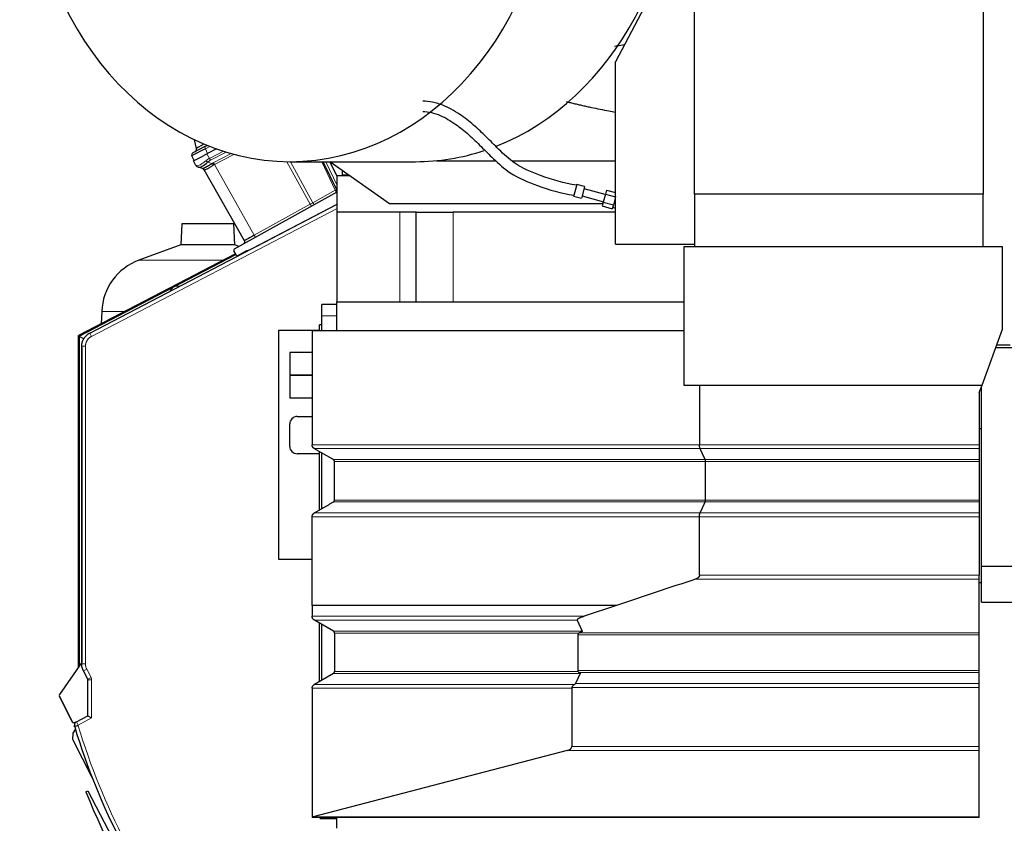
# Model space of a CAD drawing. Header units: inches. Extents: x 0 to 23760, y -13 to 16800.
# Tile 191 of 256: x 10195 to 11516, y 12969 to 14047. Entities that reach past the tile are written whole.
import ezdxf

# ---------------------------------------------------------------- set-up
doc = ezdxf.new("R2010")
doc.units = ezdxf.units.IN
doc.layers.add('1', color=7, linetype='Continuous', true_color=0xffffff)
doc.layers.add('254', color=7, linetype='Continuous', true_color=0xffffff)

msp = doc.modelspace()

# ---------------------------------------------------------------- linework, layer by layer
at = {"layer": '1', "color": 2, "linetype": 'Continuous', "lineweight": 25}
for p, q in [((11487.49, 14153.802), (11487.49, 13812.813)), ((11033.142, 14063.278), (10994.49, 13990.583)), ((11100.49, 13812.813), (11100.49, 14063.802)), ((10994.49, 13990.583), (10994.49, 13990.869)), ((10994.642, 13990.869), (10994.49, 13990.869)), ((10994.49, 13745.802), (10994.49, 13990.583)), ((10432.312, 13874.225), (10429.728, 13885.881)), ((10443.634, 13876.777), (10427.518, 13868.387)), ((10443.634, 13876.777), (10446.746, 13878.396)), ((10459.267, 13873.641), (10447.276, 13867.399)), ((10429.146, 13857.961), (10426.174, 13864.482)), ((10428.221, 13857.479), (10440.975, 13864.118)), ((10431.667, 13851.388), (10428.221, 13857.479)), ((10447.276, 13867.399), (10440.975, 13864.118)), ((10557.733, 13856.518), (10726.365, 13856.518)), ((10620.457, 13818.865), (10602.497, 13856.519)), ((10691.437, 13799.887), (10611.088, 13856.518)), ((10621.119, 13836.58), (10611.871, 13855.967)), ((10754.47, 13857.887), (10833.841, 13857.887)), ((10855.548, 13857.887), (10994.485, 13857.887)), ((10434.783, 13849.294), (10434.013, 13849.523)), ((10440.675, 13847.549), (10434.783, 13849.294)), ((10496.763, 13750.539), (10442.915, 13845.715)), ((10627.838, 13844.714), (10627.838, 13839.037)), ((10621.119, 13837.801), (10637.648, 13837.801)), ((10621.119, 13788.802), (10621.119, 13837.801)), ((10627.838, 13839.037), (10635.894, 13839.037)), ((10483.409, 13739.677), (10621.118, 13816.011)), ((10942.41, 13825.92), (10938.464, 13811.195)), ((10953.035, 13823.073), (10942.41, 13825.92)), ((10953.035, 13823.073), (10949.09, 13808.348)), ((10980.754, 13812.54), (10952.259, 13820.176)), ((10982.299, 13818.307), (10980.879, 13813.009)), ((10982.299, 13818.307), (10994.49, 13815.04)), ((10938.464, 13811.195), (10938.269, 13810.466)), ((10938.269, 13810.466), (10948.894, 13807.619)), ((10949.09, 13808.348), (10948.894, 13807.619)), ((10949.671, 13810.516), (10978.165, 13802.881)), ((10978.04, 13802.413), (10976.62, 13797.115)), ((10980.879, 13813.009), (10978.04, 13802.413)), ((10978.04, 13802.413), (10991.563, 13798.789)), ((10980.879, 13813.009), (10994.402, 13809.385)), ((10994.402, 13809.385), (10991.563, 13798.789)), ((10994.49, 13809.713), (10994.402, 13809.385)), ((11100.49, 13812.813), (11100.49, 13742.302)), ((11487.49, 13812.813), (11100.49, 13812.813)), ((11487.49, 13742.302), (11487.49, 13812.813)), ((10289.215, 13626.694), (10621.118, 13799.472)), ((10513.296, 13743.354), (10621.122, 13799.485)), ((10620.49, 13788.802), (10620.49, 13668.801)), ((10705.023, 13788.802), (10620.49, 13788.802)), ((10977.362, 13799.887), (10691.437, 13799.887)), ((10726.928, 13788.802), (10705.023, 13788.802)), ((10726.928, 13788.802), (10776.866, 13788.802)), ((10726.928, 13668.801), (10726.928, 13788.802)), ((10994.498, 13788.802), (10776.866, 13788.802)), ((10976.62, 13797.115), (10990.143, 13793.491)), ((10991.563, 13798.789), (10990.143, 13793.491)), ((10990.653, 13795.394), (10994.49, 13794.366)), ((10412.559, 13773.327), (10411.564, 13744.85)), ((10482.663, 13773.327), (10412.559, 13773.327)), ((10483.658, 13744.85), (10482.663, 13773.327)), ((10411.564, 13744.85), (10355.267, 13724.359)), ((10483.658, 13744.85), (10411.564, 13744.85)), ((10485.607, 13731.695), (10482.638, 13736.943)), ((10489.141, 13742.855), (10483.658, 13744.85)), ((10499.572, 13736.789), (10488.271, 13730.906)), ((10513.183, 13743.295), (10513.296, 13743.354)), ((10513.183, 13743.295), (10513.187, 13743.286)), ((10513.296, 13743.354), (10513.301, 13743.345)), ((10994.49, 13745.802), (11100.49, 13745.802)), ((11085.99, 13742.302), (11085.99, 13556.802)), ((11513.49, 13742.302), (11085.99, 13742.302)), ((11513.49, 13632.081), (11513.49, 13742.302)), ((10484.857, 13733.027), (10274.01, 13623.266)), ((10274.872, 13622.743), (10485.28, 13732.275)), ((10397.477, 13683.785), (10397.148, 13682.88)), ((10397.477, 13683.785), (10397.148, 13682.88)), ((10397.148, 13682.88), (10397.477, 13683.784)), ((10401.778, 13688.689), (10401.778, 13688.689)), ((10600.486, 13649.802), (10600.486, 13664.802)), ((10620.498, 13664.802), (10600.486, 13664.802)), ((10620.49, 13668.801), (11086.014, 13668.801)), ((10620.49, 13630.291), (10620.49, 13668.801)), ((10305.307, 13655.595), (10304.736, 13639.26)), ((10600.486, 13630.294), (10600.486, 13649.802)), ((10542.268, 13630.802), (10597.486, 13630.802)), ((10542.268, 13630.802), (10542.268, 13323.41)), ((10587.529, 13630.302), (11085.99, 13630.302)), ((10587.529, 13630.302), (10587.529, 13476.898)), ((10600.486, 13637.802), (10597.486, 13637.802)), ((10597.486, 13630.301), (10597.486, 13637.802)), ((11486.091, 13556.802), (11513.49, 13632.081)), ((10274.01, 13178.331), (10274.01, 13623.266)), ((10274.01, 13623.266), (10274.872, 13622.743)), ((10274.872, 13622.743), (10281.367, 13618.802)), ((10274.872, 13622.743), (10274.872, 13179.56)), ((10278.445, 13184.948), (10278.441, 13606.711)), ((10278.441, 13606.711), (10278.445, 13184.949)), ((10278.441, 13606.711), (10278.445, 13184.949)), ((10278.441, 13606.711), (10278.445, 13184.949)), ((10278.445, 13184.948), (10278.441, 13606.711)), ((10278.452, 13183.054), (10278.452, 13608.957)), ((11504.472, 13607.302), (11526.534, 13607.302)), ((11524.086, 13610.302), (11505.564, 13610.302)), ((10557.486, 13600.802), (10557.486, 13570.802)), ((10587.529, 13600.802), (10557.486, 13600.802)), ((10557.486, 13570.802), (10587.529, 13570.802)), ((10587.529, 13569.802), (10557.486, 13569.802)), ((10557.486, 13569.802), (10557.486, 13539.802)), ((11085.99, 13556.802), (11486.091, 13556.802)), ((11107.159, 13556.802), (11107.159, 13476.898)), ((11482.49, 13546.909), (11486.091, 13556.802)), ((11485.49, 13314.302), (11485.49, 13555.148)), ((10557.486, 13539.802), (10587.529, 13539.802)), ((11482.49, 13546.909), (11482.49, 13476.898)), ((10567.486, 13514.802), (10587.529, 13514.802)), ((10557.486, 13474.802), (10557.486, 13504.802)), ((11482.49, 13498.802), (11485.49, 13498.802)), ((10597.486, 13464.802), (10567.486, 13464.802)), ((10597.486, 13389.532), (10597.486, 13467.682)), ((10600.486, 13391.267), (10600.486, 13465.946)), ((11482.49, 13471.702), (11482.49, 13456.979)), ((10617.529, 13402.845), (10617.529, 13454.381)), ((11115.198, 13402.845), (11115.198, 13454.381)), ((11482.49, 13454.381), (11482.49, 13402.845)), ((10542.268, 13323.41), (10587.528, 13323.41)), ((11485.49, 13265.802), (11485.49, 13314.302)), ((11485.49, 13314.302), (11825.49, 13314.302)), ((11482.49, 13296.839), (11482.49, 13302.031)), ((11482.49, 13224.759), (11482.49, 13296.839)), ((11482.49, 13292.379), (11485.49, 13292.379)), ((10587.529, 13261.388), (10587.529, 13246.893)), ((10587.529, 13261.388), (10587.529, 13261.388)), ((10995.908, 13261.388), (10952.54, 13246.893)), ((11485.49, 13265.802), (11825.49, 13265.802)), ((10616.029, 13226.979), (10590.529, 13241.702)), ((10597.486, 13159.543), (10597.486, 13237.693)), ((10600.486, 13161.274), (10600.486, 13235.963)), ((10943.008, 13241.702), (10949.96, 13226.979)), ((10617.529, 13224.381), (10617.529, 13172.845)), ((10943.725, 13222.163), (10943.725, 13174.086)), ((11482.49, 13222.163), (11482.49, 13224.759)), ((11482.49, 13174.086), (11482.49, 13222.163)), ((10278.259, 13184.381), (10248.676, 13142.241)), ((10278.259, 13184.381), (10248.676, 13142.241)), ((10278.259, 13184.381), (10278.259, 13184.381)), ((10278.259, 13184.381), (10278.259, 13184.381)), ((10278.259, 13184.381), (10278.259, 13184.381)), ((10278.259, 13184.381), (10278.259, 13184.381)), ((10278.445, 13184.948), (10278.445, 13184.949)), ((10278.445, 13184.949), (10278.445, 13184.949)), ((10278.445, 13184.949), (10278.445, 13184.949)), ((10278.445, 13184.948), (10278.445, 13184.948)), ((10286.564, 13162.578), (10280.712, 13173.82)), ((10616.029, 13170.247), (10590.529, 13155.525)), ((10947.046, 13170.247), (10940.789, 13156.766)), ((11482.49, 13171.488), (11482.49, 13174.086)), ((11482.49, 13156.766), (11482.49, 13171.488)), ((10286.79, 13113.6), (10286.79, 13161.653)), ((11482.49, 13151.57), (11482.49, 13156.766)), ((10587.529, 13150.329), (10587.529, 12977.53)), ((10935.686, 13150.329), (10935.686, 13072.237)), ((11482.49, 13072.237), (11482.49, 13151.57)), ((10266.234, 13105.008), (10248.47, 13139.132)), ((10248.47, 13139.132), (10266.234, 13105.008)), ((10248.47, 13139.132), (10266.234, 13105.008)), ((10248.47, 13139.132), (10266.234, 13105.008)), ((10266.234, 13105.008), (10248.47, 13139.132)), ((10267.056, 13104.472), (10269.762, 13104.296)), ((10267.056, 13104.472), (10269.762, 13104.296)), ((10271.299, 13105.536), (10286.79, 13113.6)), ((10286.79, 13113.6), (10291.79, 13110.566)), ((10929.576, 13066.77), (10588.974, 12977.835)), ((11482.49, 13066.77), (11482.49, 13072.237)), ((11482.49, 12977.835), (11482.49, 13066.77)), ((10283.935, 13011.457), (10286.655, 13013.059)), ((10286.655, 13013.059), (10386.319, 12821.605)), ((10587.529, 12977.53), (10587.529, 12977.302)), ((11482.49, 12977.302), (10587.529, 12977.302)), ((10598.268, 12975.802), (10598.268, 12977.302)), ((10598.268, 12975.802), (10620.491, 12975.802)), ((10620.49, 12962.802), (10620.49, 12977.308)), ((11482.49, 12977.302), (11482.49, 12977.835))]:
    msp.add_line(p, q, dxfattribs=at)
at = {"layer": '1', "color": 110, "linetype": 'Continuous', "lineweight": 13}
for p, q in [((10450.236, 13877.008), (10444.304, 13873.921)), ((10444.304, 13873.921), (10447.276, 13867.399)), ((10449.812, 13860.834), (10468.46, 13870.541)), ((10472.166, 13869.384), (10451.337, 13858.541)), ((10446.365, 13866.925), (10449.812, 13860.834)), ((10447.395, 13855.86), (10453.355, 13854.094)), ((10454.856, 13854.952), (10478.83, 13867.432)), ((10482.695, 13866.378), (10456.373, 13852.675)), ((10585.044, 13799.558), (10553.72, 13856.546)), ((10558.457, 13856.517), (10588.661, 13801.568)), ((10618.64, 13818.186), (10600.356, 13856.519)), ((10605.822, 13856.519), (10621.118, 13824.448)), ((10456.373, 13852.675), (10509.97, 13757.943)), ((10588.661, 13801.568), (10618.64, 13818.186)), ((10621.117, 13793.834), (10291.524, 13622.259)), ((10509.97, 13757.943), (10585.044, 13799.558)), ((10705.023, 13668.801), (10705.023, 13788.802)), ((10776.866, 13668.801), (10776.866, 13788.802)), ((10468.206, 13724.359), (10355.267, 13724.359)), ((10397.477, 13683.785), (10397.477, 13683.785)), ((10397.477, 13683.785), (10397.477, 13683.785)), ((10397.477, 13683.785), (10397.477, 13683.785)), ((10397.477, 13683.784), (10397.477, 13683.785)), ((10336.108, 13655.595), (10305.307, 13655.595)), ((10620.498, 13649.802), (10600.486, 13649.802)), ((10291.524, 13622.259), (10289.215, 13626.694)), ((10278.441, 13606.711), (10278.441, 13606.711)), ((10278.441, 13606.711), (10278.441, 13606.711)), ((10278.441, 13606.711), (10278.441, 13606.711)), ((10278.441, 13606.711), (10278.441, 13606.711)), ((10283.452, 13608.957), (10278.452, 13608.957)), ((10283.452, 13608.957), (10283.452, 13183.054)), ((11107.963, 13471.702), (10590.529, 13471.702)), ((11482.49, 13471.702), (11107.963, 13471.702)), ((11114.796, 13456.979), (10616.029, 13456.979)), ((11115.198, 13454.381), (10617.529, 13454.381)), ((11482.49, 13456.979), (11114.796, 13456.979)), ((11482.49, 13454.381), (11115.198, 13454.381)), ((11114.795, 13400.247), (10616.028, 13400.247)), ((11115.198, 13402.845), (10617.529, 13402.845)), ((11482.49, 13400.247), (11114.795, 13400.247)), ((11482.49, 13402.845), (11115.198, 13402.845)), ((11107.159, 13380.329), (10587.529, 13380.329)), ((11107.963, 13385.525), (10590.529, 13385.525)), ((11482.49, 13380.329), (11107.159, 13380.329)), ((11482.49, 13385.525), (11107.963, 13385.525)), ((11101.974, 13296.839), (11482.49, 13296.839)), ((10952.54, 13246.893), (10587.529, 13246.893)), ((10943.008, 13241.702), (10590.529, 13241.702)), ((10949.96, 13226.979), (10616.029, 13226.979)), ((10945.423, 13224.381), (10617.529, 13224.381)), ((10943.725, 13222.163), (11482.49, 13222.163)), ((10946.27, 13224.759), (11482.49, 13224.759)), ((10283.452, 13183.054), (10278.452, 13183.054)), ((10285.147, 13176.129), (10280.712, 13173.82)), ((10285.147, 13176.129), (10290.999, 13164.887)), ((10947.046, 13170.247), (10616.029, 13170.247)), ((10944.19, 13172.845), (10617.529, 13172.845)), ((10943.725, 13174.086), (11482.49, 13174.086)), ((10945.674, 13171.488), (11482.49, 13171.488)), ((10290.999, 13164.887), (10286.564, 13162.578)), ((10291.79, 13161.653), (10286.79, 13161.653)), ((10291.79, 13161.653), (10291.79, 13110.566)), ((10939.109, 13155.525), (10590.529, 13155.525)), ((10940.789, 13156.766), (11482.49, 13156.766)), ((10248.676, 13142.241), (10248.676, 13142.241)), ((10248.676, 13142.241), (10248.676, 13142.241)), ((10248.676, 13142.241), (10248.676, 13142.241)), ((10248.676, 13142.241), (10248.676, 13142.241)), ((10587.529, 13150.329), (10935.686, 13150.329)), ((10935.946, 13151.57), (11482.49, 13151.57)), ((10248.47, 13139.132), (10248.47, 13139.132)), ((10248.47, 13139.132), (10248.47, 13139.132)), ((10248.47, 13139.132), (10248.47, 13139.132)), ((10248.47, 13139.132), (10248.47, 13139.132)), ((10266.234, 13105.008), (10266.234, 13105.008)), ((10266.234, 13105.008), (10266.234, 13105.008)), ((10266.234, 13105.008), (10266.234, 13105.008)), ((10266.234, 13105.008), (10266.234, 13105.008)), ((10267.056, 13104.472), (10267.056, 13104.472)), ((10267.056, 13104.472), (10267.056, 13104.472)), ((10267.056, 13104.472), (10267.056, 13104.472)), ((10267.056, 13104.472), (10267.056, 13104.472)), ((10273.607, 13101.101), (10271.299, 13105.536)), ((10291.79, 13110.566), (10273.607, 13101.101)), ((10273.607, 13101.101), (10268.628, 13100.645)), ((10269.009, 13098.686), (10273.798, 13100.124)), ((10929.576, 13066.77), (11482.49, 13066.77)), ((10935.686, 13072.237), (11482.49, 13072.237)), ((10588.974, 12977.835), (11482.49, 12977.835))]:
    msp.add_line(p, q, dxfattribs=at)
at = {"layer": '1', "color": 2, "linetype": 'Continuous', "lineweight": 25}
for centre, radius, start, end in [((10428.904, 13865.726), 3, 117.5, 204.5), ((10428.407, 13873.36), 4, 297.5, 12.5), ((10435.149, 13853.358), 4, 209.5, 253.5), ((10439.433, 13843.745), 4, 29.5, 73.5), ((10617.75, 13817.574), 3, 299, 25.5), ((10494.151, 13749.062), 3, 299, 29.5), ((10484.379, 13737.928), 2, 119, 209.5), ((10501.881, 13732.354), 5, 91.051875, 117.5), ((10381.26, 13652.943), 76, 110, 178), ((10487.348, 13732.68), 2, 209.5, 297.5), ((10405.934, 13680.706), 9, 69.185234, 160), ((10405.934, 13680.706), 9, 117.499023, 160), ((10298.441, 13606.711), 20, 178.071808, 180.000536), ((10298.441, 13606.711), 20, 178.073761, 180.000536), ((10567.486, 13504.802), 10, 90, 180), ((10567.486, 13474.802), 10, 180, 270), ((10277.445, 13184.962), 1, 324.535976, 359.249098), ((10277.445, 13184.962), 1, 324.535958, 359.24908), ((10251.131, 13140.517), 3, 144.93082, 207.499982), ((10251.131, 13140.517), 3, 144.930838, 207.5), ((10267.121, 13105.47), 1, 207.5, 266.276331), ((10267.121, 13105.47), 1, 207.5, 266.276331), ((10273.607, 13101.101), 5, 117.49997, 185.226328), ((11131.096, 13357.517), 900.105, 196.711747, 218.288253), ((11393.804, 13467.736), 1200, 202.348122, 212.651878)]:
    msp.add_arc(centre, radius, start, end, dxfattribs=at)
at = {"layer": '1', "color": 110, "linetype": 'Continuous', "lineweight": 13}
msp.add_arc((11131.096, 13357.517), 895.105, 196.711747, 218.288253, dxfattribs=at)
at = {"layer": '1', "color": 2, "linetype": 'Continuous', "lineweight": 25}
for centre, major_axis, ratio, start_param, end_param in [((10557.733, 14287.018), (0, 430.5), 0.81915204, 0.11095348, 6.17223182), ((10726.365, 14287.018), (0, 430.5), 0.81915204, 3.45081256, 6.17223182), ((10450.221, 13876.824), (24.047, 12.341), 0.00452964, 1.81707196, 3.14138164), ((10450.446, 13884.832), (18.134, 10.607), 0.00224004, 2.0281209, 3.14087239), ((10726.365, 14287.018), (0, 430.5), 0.81915204, 3.14159265, 3.40592121), ((10450.591, 13872.772), (16.664, 23.061), 0.30726281, 3.24909048, 4.13292737), ((10439.539, 13843.714), (1.136, 3.835), 0.99340317, 5.51447395, 6.28318531), ((10514.268, 13760.213), (17.506, 9.674), 0.00476214, 1.81625846, 3.14164045), ((10948.921, 13222.163), (5.196, 0), 0.57735013, 2.30930322, 3.14159263), ((10948.921, 13174.086), (5.196, 0), 0.57735013, 3.14159263, 3.56807092), ((10917.593, 13151.57), (23.23, 5.434), 0.10955239, 5.8701616, 6.19761559), ((10925.294, 13072.237), (10.392, 0), 0.57735013, 5.13712182, 6.28318531), ((10584.691, 12983.302), (10.392, 0), 0.57735013, 4.98897403, 5.13712182)]:
    msp.add_ellipse(centre, major_axis=major_axis, ratio=ratio, start_param=start_param, end_param=end_param, dxfattribs=at)
at = {"layer": '1', "color": 110, "linetype": 'Continuous', "lineweight": 13}
for centre, major_axis, ratio, start_param, end_param in [((10445.02, 13874.116), (1.385, -2.661), 0.2419219, 3.14159265, 4.6600291), ((10450.591, 13872.772), (18.953, 21.143), 0.24652226, 3.27952484, 4.16336173), ((10466.895, 13843.954), (-28.804, 0.399), 0.72284298, 5.35726287, 5.57809369), ((10446.663, 13858.722), (2.644, -3.001), 0.44586743, 4.64361525, 5.43055131), ((10467.627, 13841.092), (-25.026, 7.413), 0.75373902, 5.62043604, 5.84126686), ((10450.605, 13861.404), (1.847, -3.548), 0.2419219, 4.74729557, 5.51524044), ((10471.91, 13836.65), (-26.111, 7.967), 0.75362051, 5.62841537, 5.7034333), ((10455.588, 13852.089), (-1.847, 3.548), 0.2419219, 4.75165889, 5.51524044), ((10466.895, 13843.954), (-35.228, 7.434), 0.0022709, 0.00200322, 0.22283403), ((10435.92, 13853.13), (-1.136, -3.835), 0.95100366, 5.49624925, 6.28318531), ((10472.56, 13833.933), (-29.645, 11.783), 0.00249597, 6.20643944, 6.28628692), ((10454.087, 13851.232), (-2.122, 3.391), 0.31604543, 4.72850651, 5.49306459), ((10472.642, 13833.787), (-21.454, 14.341), 0.70660261, 5.90921223, 5.98423016), ((10618.611, 13818.091), (1.805, 0.861), 0.03681352, 0, 1.53717619), ((10618.626, 13818.059), (-1.401, 2.654), 0.02386925, 4.65178939, 4.74755495), ((10618.652, 13818.004), (-1.805, -0.861), 0.05879775, 1.61021876, 3.14159265), ((10617.75, 13817.574), (-1.454, 2.624), 0.35721253, 3.14159265, 4.65130246), ((10623.007, 13820.488), (2.55, 1.623), 0.0331858, 3.13752867, 3.85739518), ((10589.335, 13801.823), (17.487, 9.706), 0.0052231, 1.60645623, 1.81578044), ((10584.455, 13799.118), (1.454, -2.624), 0.24281184, 0, 1.60372074), ((10588.617, 13801.425), (1.454, -2.624), 0.03581879, 0, 1.60547529), ((10509.381, 13757.504), (1.454, -2.624), 0.24281184, 0, 1.60372074)]:
    msp.add_ellipse(centre, major_axis=major_axis, ratio=ratio, start_param=start_param, end_param=end_param, dxfattribs=at)
at = {"layer": '1', "color": 2, "linetype": 'Continuous', "lineweight": 25}
for points, knots in [([(11005.972, 14013.198), (11003.121, 14012.691), (11000.27, 14012.176), (10996.024, 14011.399), (10994.627, 14011.141), (10993.231, 14010.882)], [0, 0, 0, 0, 0.67106787, 0.67106787, 1, 1, 1, 1]), ([(10942.145, 13824.931), (10925.431, 13827.584), (10897.392, 13835.66), (10860.892, 13851.222), (10838.728, 13872.073), (10821.068, 13890.079), (10803.729, 13906.498), (10784.488, 13921.359), (10760.949, 13934.298), (10744.679, 13937.618), (10735.829, 13937.798)], [0, 0, 0, 0, 0.18694735, 0.33089781, 0.43668527, 0.52782315, 0.62394141, 0.72591883, 0.84922373, 1, 1, 1, 1]), ([(10928.292, 13937.241), (10929.77, 13936.854), (10931.25, 13936.475), (10934.68, 13935.608), (10936.633, 13935.126), (10939.564, 13934.417), (10940.541, 13934.182), (10942.496, 13933.718), (10943.474, 13933.488), (10946.408, 13932.804), (10948.365, 13932.356), (10952.281, 13931.474), (10954.24, 13931.04), (10958.158, 13930.186), (10960.118, 13929.765), (10966.001, 13928.521), (10969.925, 13927.715), (10977.777, 13926.141), (10981.706, 13925.373), (10988.538, 13924.068), (10991.442, 13923.522), (10994.346, 13922.985)], [0, 0, 0, 0, 0.06759222, 0.06759222, 0.15658791, 0.15658791, 0.20108575, 0.20108575, 0.24558359, 0.24558359, 0.33457927, 0.33457927, 0.42357496, 0.42357496, 0.51257064, 0.51257064, 0.69056201, 0.69056201, 0.86855338, 0.86855338, 1, 1, 1, 1]), ([(10735.882, 13923.798), (10743.493, 13923.607), (10757.852, 13920.404), (10778.912, 13908.101), (10797.232, 13893.425), (10813.988, 13877.193), (10831.74, 13859.079), (10855.195, 13838.282), (10892.801, 13822.386), (10921.663, 13814.166), (10938.522, 13811.409)], [0, 0, 0, 0, 0.14390363, 0.26418975, 0.36337022, 0.45720055, 0.54735897, 0.65844514, 0.81002714, 1, 1, 1, 1]), ([(10440.675, 13847.549), (10440.706, 13847.54), (10440.756, 13847.538), (10440.891, 13847.55), (10440.976, 13847.565), (10441.104, 13847.595), (10441.131, 13847.601), (10441.187, 13847.615), (10441.216, 13847.623), (10441.306, 13847.648), (10441.369, 13847.667), (10441.573, 13847.731), (10441.724, 13847.784), (10442.058, 13847.908), (10442.24, 13847.981), (10442.635, 13848.147), (10442.848, 13848.24), (10443.19, 13848.397), (10443.308, 13848.452), (10443.491, 13848.539), (10443.553, 13848.569), (10443.648, 13848.614), (10443.679, 13848.63), (10443.743, 13848.661), (10444.032, 13848.802), (10444.336, 13848.955), (10444.899, 13849.246), (10445.486, 13849.557), (10446.119, 13849.904), (10446.775, 13850.27), (10447.115, 13850.463), (10447.555, 13850.714), (10447.644, 13850.765), (10447.823, 13850.868), (10447.914, 13850.92), (10448.186, 13851.077), (10448.369, 13851.183), (10448.925, 13851.506), (10449.302, 13851.727), (10450.071, 13852.178), (10450.463, 13852.409), (10451.262, 13852.878), (10451.669, 13853.117), (10452.499, 13853.601), (10452.923, 13853.847), (10453.355, 13854.094)], [0, 0, 0, 0, 0.0625, 0.0625, 0.125, 0.125, 0.140625, 0.140625, 0.15625, 0.15625, 0.1875, 0.1875, 0.25, 0.25, 0.3125, 0.3125, 0.375, 0.375, 0.40625, 0.40625, 0.421875, 0.421875, 0.4296875, 0.4296875, 0.4375, 0.5, 0.5, 0.5625, 0.625, 0.625, 0.6875, 0.6875, 0.703125, 0.703125, 0.71875, 0.71875, 0.75, 0.75, 0.8125, 0.8125, 0.875, 0.875, 0.9375, 0.9375, 1, 1, 1, 1]), ([(10278.452, 13608.957), (10278.452, 13609.415), (10278.468, 13609.871), (10278.53, 13610.778), (10278.623, 13611.679), (10278.853, 13613.015), (10279.066, 13613.896), (10279.25, 13614.552), (10279.314, 13614.771), (10279.418, 13615.097), (10279.471, 13615.26), (10279.526, 13615.422), (10279.563, 13615.531), (10279.582, 13615.585), (10279.755, 13616.071), (10279.922, 13616.495), (10280.283, 13617.328), (10280.671, 13618.146), (10281.334, 13619.329), (10281.83, 13620.088), (10282.222, 13620.646), (10282.424, 13620.922), (10282.633, 13621.193), (10282.774, 13621.374), (10282.845, 13621.463), (10283.206, 13621.908), (10283.505, 13622.252), (10284.124, 13622.916), (10284.763, 13623.558), (10285.783, 13624.451), (10286.504, 13625.001), (10287.06, 13625.396), (10287.343, 13625.589), (10287.63, 13625.775), (10287.824, 13625.898), (10287.921, 13625.958), (10288.41, 13626.257), (10288.809, 13626.483), (10289.215, 13626.694)], [0, 0, 0, 0, 0.0625, 0.0625, 0.125, 0.1875, 0.25, 0.25, 0.28125, 0.28125, 0.296875, 0.3046875, 0.3046875, 0.3125, 0.3125, 0.375, 0.375, 0.4375, 0.5, 0.5625, 0.5625, 0.59375, 0.609375, 0.609375, 0.625, 0.625, 0.6875, 0.6875, 0.75, 0.8125, 0.875, 0.875, 0.90625, 0.921875, 0.921875, 0.9375, 0.9375, 1, 1, 1, 1]), ([(11482.49, 13476.898), (11482.49, 13476.634), (11482.49, 13476.372), (11482.49, 13475.983), (11482.49, 13475.854), (11482.49, 13475.661), (11482.49, 13475.565), (11482.49, 13475.469), (11482.49, 13475.405), (11482.49, 13475.373), (11482.49, 13475.087), (11482.49, 13474.84), (11482.49, 13474.359), (11482.49, 13474.126), (11482.49, 13473.786), (11482.49, 13473.675), (11482.49, 13473.455), (11482.49, 13473.349), (11482.49, 13473.037), (11482.49, 13472.842), (11482.49, 13472.474), (11482.49, 13472.301), (11482.49, 13472.101), (11482.49, 13472.061), (11482.49, 13471.984), (11482.49, 13471.872), (11482.49, 13471.768), (11482.49, 13471.702)], [0, 0, 0, 0, 0.125, 0.125, 0.1875, 0.1875, 0.21875, 0.234375, 0.234375, 0.25, 0.25, 0.375, 0.375, 0.5, 0.5, 0.5625, 0.5625, 0.625, 0.625, 0.75, 0.75, 0.875, 0.875, 0.90625, 0.90625, 0.9375, 1, 1, 1, 1]), ([(11482.49, 13456.979), (11482.49, 13456.913), (11482.49, 13456.84), (11482.49, 13456.681), (11482.49, 13456.595), (11482.49, 13456.456), (11482.49, 13456.408), (11482.49, 13456.334), (11482.49, 13456.309), (11482.49, 13456.258), (11482.49, 13456.232), (11482.49, 13456.102), (11482.49, 13455.993), (11482.49, 13455.767), (11482.49, 13455.65), (11482.49, 13455.498), (11482.49, 13455.467), (11482.49, 13455.405), (11482.49, 13455.312), (11482.49, 13455.218), (11482.49, 13455.03), (11482.49, 13454.902), (11482.49, 13454.644), (11482.49, 13454.513), (11482.49, 13454.381)], [0, 0, 0, 0, 0.125, 0.125, 0.25, 0.25, 0.3125, 0.3125, 0.34375, 0.34375, 0.375, 0.375, 0.5, 0.5, 0.625, 0.625, 0.65625, 0.65625, 0.6875, 0.75, 0.75, 0.875, 0.875, 1, 1, 1, 1]), ([(11482.49, 13402.845), (11482.49, 13402.713), (11482.49, 13402.583), (11482.49, 13402.388), (11482.49, 13402.323), (11482.49, 13402.227), (11482.49, 13402.195), (11482.49, 13402.131), (11482.49, 13402.099), (11482.49, 13401.94), (11482.49, 13401.816), (11482.49, 13401.576), (11482.49, 13401.459), (11482.49, 13401.289), (11482.49, 13401.234), (11482.49, 13401.124), (11482.49, 13401.071), (11482.49, 13400.915), (11482.49, 13400.817), (11482.49, 13400.633), (11482.49, 13400.547), (11482.49, 13400.447), (11482.49, 13400.427), (11482.49, 13400.389), (11482.49, 13400.332), (11482.49, 13400.28), (11482.49, 13400.247)], [0, 0, 0, 0, 0.125, 0.125, 0.1875, 0.1875, 0.21875, 0.21875, 0.25, 0.25, 0.375, 0.375, 0.5, 0.5, 0.5625, 0.5625, 0.625, 0.625, 0.75, 0.75, 0.875, 0.875, 0.90625, 0.90625, 0.9375, 1, 1, 1, 1]), ([(11482.49, 13400.247), (11482.49, 13398.988), (11482.49, 13397.728), (11482.49, 13395.209), (11482.49, 13393.95), (11482.49, 13390.302), (11482.49, 13387.913), (11482.49, 13385.525)], [0, 0, 0, 0, 0.2566427, 0.2566427, 0.51328539, 0.51328539, 1, 1, 1, 1]), ([(11482.49, 13385.525), (11482.49, 13385.393), (11482.49, 13385.247), (11482.49, 13385.008), (11482.49, 13384.925), (11482.49, 13384.795), (11482.49, 13384.729), (11482.49, 13384.661), (11482.49, 13384.615), (11482.49, 13384.592), (11482.49, 13384.382), (11482.49, 13384.186), (11482.49, 13383.773), (11482.49, 13383.556), (11482.49, 13383.217), (11482.49, 13383.101), (11482.49, 13382.865), (11482.49, 13382.745), (11482.49, 13382.383), (11482.49, 13382.136), (11482.49, 13381.634), (11482.49, 13381.378), (11482.49, 13381.051), (11482.49, 13380.986), (11482.49, 13380.855), (11482.49, 13380.789), (11482.49, 13380.592), (11482.49, 13380.46), (11482.49, 13380.329)], [0, 0, 0, 0, 0.125, 0.125, 0.1875, 0.1875, 0.21875, 0.234375, 0.234375, 0.25, 0.25, 0.375, 0.375, 0.5, 0.5, 0.5625, 0.5625, 0.625, 0.625, 0.75, 0.75, 0.875, 0.875, 0.90625, 0.90625, 0.9375, 0.9375, 1, 1, 1, 1]), ([(11482.49, 13380.329), (11482.49, 13369.209), (11482.49, 13358.09), (11482.49, 13331.991), (11482.49, 13317.011), (11482.49, 13302.031)], [0, 0, 0, 0, 0.42603923, 0.42603923, 1, 1, 1, 1]), ([(11107.159, 13302.014), (11107.158, 13301.835), (11107.144, 13301.66), (11107.089, 13301.314), (11107.049, 13301.144), (11106.991, 13300.955), (11106.984, 13300.934), (11106.97, 13300.892), (11106.949, 13300.83), (11106.897, 13300.688), (11106.847, 13300.569), (11106.74, 13300.336), (11106.66, 13300.187), (11106.528, 13299.971), (11106.482, 13299.9), (11106.411, 13299.795), (11106.387, 13299.761), (11106.338, 13299.693), (11106.313, 13299.659), (11106.187, 13299.493), (11106.081, 13299.367), (11105.862, 13299.125), (11105.748, 13299.009), (11105.512, 13298.788), (11105.391, 13298.681), (11105.205, 13298.528), (11105.142, 13298.478), (11105.014, 13298.38), (11104.95, 13298.332), (11104.756, 13298.192), (11104.625, 13298.103), (11104.36, 13297.933), (11104.226, 13297.852), (11103.956, 13297.697), (11103.819, 13297.623), (11103.405, 13297.41), (11103.125, 13297.281), (11102.555, 13297.044), (11102.266, 13296.937), (11101.974, 13296.839)], [0, 0, 0, 0, 0.0625, 0.0625, 0.125, 0.125, 0.1328125, 0.1328125, 0.140625, 0.15625, 0.1875, 0.1875, 0.25, 0.25, 0.28125, 0.28125, 0.296875, 0.296875, 0.3125, 0.3125, 0.375, 0.375, 0.4375, 0.4375, 0.5, 0.5, 0.53125, 0.53125, 0.5625, 0.5625, 0.625, 0.625, 0.6875, 0.6875, 0.75, 0.75, 0.875, 0.875, 1, 1, 1, 1]), ([(10995.908, 13261.388), (10984.905, 13261.388), (10973.902, 13261.388), (10914.812, 13261.388), (10866.725, 13261.388), (10741.602, 13261.388), (10664.566, 13261.388), (10587.529, 13261.388)], [0, 0, 0, 0, 0.08082961, 0.08082961, 0.43408162, 0.43408162, 1, 1, 1, 1]), ([(10952.54, 13246.893), (10952.036, 13246.724), (10951.537, 13246.553), (10950.549, 13246.202), (10950.06, 13246.023), (10949.096, 13245.657), (10948.62, 13245.47), (10948.034, 13245.229), (10947.918, 13245.18), (10947.686, 13245.083), (10947.57, 13245.033), (10947.226, 13244.885), (10946.999, 13244.785), (10946.552, 13244.581), (10946.332, 13244.478), (10945.898, 13244.268), (10945.686, 13244.161), (10945.269, 13243.944), (10945.065, 13243.833), (10944.669, 13243.606), (10944.477, 13243.49), (10944.2, 13243.31), (10944.11, 13243.249), (10943.934, 13243.125), (10943.849, 13243.062), (10943.725, 13242.965), (10943.685, 13242.933), (10943.625, 13242.883), (10943.606, 13242.867), (10943.567, 13242.833), (10943.548, 13242.817), (10943.454, 13242.733), (10943.383, 13242.665), (10943.253, 13242.526), (10943.194, 13242.455), (10943.13, 13242.364), (10943.117, 13242.345), (10943.094, 13242.309), (10943.083, 13242.29), (10943.051, 13242.235), (10943.032, 13242.198), (10943.001, 13242.123), (10942.988, 13242.085), (10942.974, 13242.028), (10942.971, 13242.009), (10942.966, 13241.98), (10942.965, 13241.97), (10942.963, 13241.951), (10942.963, 13241.941), (10942.961, 13241.893), (10942.963, 13241.854), (10942.978, 13241.778), (10942.99, 13241.739), (10943.008, 13241.702)], [0, 0, 0, 0, 0.125, 0.125, 0.25, 0.25, 0.375, 0.375, 0.40625, 0.40625, 0.4375, 0.4375, 0.5, 0.5, 0.5625, 0.5625, 0.625, 0.625, 0.6875, 0.6875, 0.75, 0.75, 0.78125, 0.78125, 0.8125, 0.8125, 0.828125, 0.828125, 0.8359375, 0.8359375, 0.84375, 0.84375, 0.875, 0.875, 0.90625, 0.90625, 0.9140625, 0.9140625, 0.921875, 0.921875, 0.9375, 0.9375, 0.953125, 0.953125, 0.9609375, 0.9609375, 0.96484375, 0.96484375, 0.96875, 0.96875, 0.984375, 0.984375, 1, 1, 1, 1]), ([(10946.27, 13224.759), (10946.126, 13224.707), (10945.984, 13224.649), (10945.703, 13224.523), (10945.562, 13224.455), (10945.423, 13224.381)], [0, 0, 0, 0, 0.5, 0.5, 1, 1, 1, 1]), ([(10949.96, 13226.979), (10949.975, 13226.948), (10949.982, 13226.917), (10949.984, 13226.855), (10949.98, 13226.823), (10949.968, 13226.784), (10949.966, 13226.777), (10949.96, 13226.761), (10949.951, 13226.738), (10949.94, 13226.715), (10949.915, 13226.67), (10949.895, 13226.64), (10949.85, 13226.582), (10949.825, 13226.553), (10949.784, 13226.51), (10949.77, 13226.496), (10949.741, 13226.468), (10949.727, 13226.455), (10949.651, 13226.386), (10949.585, 13226.333), (10949.446, 13226.231), (10949.373, 13226.181), (10949.221, 13226.083), (10949.142, 13226.035), (10948.98, 13225.941), (10948.897, 13225.895), (10948.769, 13225.826), (10948.726, 13225.804), (10948.639, 13225.759), (10948.596, 13225.737), (10948.376, 13225.627), (10948.195, 13225.542), (10947.826, 13225.376), (10947.638, 13225.295), (10947.256, 13225.136), (10947.062, 13225.059), (10946.669, 13224.907), (10946.47, 13224.832), (10946.27, 13224.759)], [0, 0, 0, 0, 0.03125, 0.03125, 0.0625, 0.0625, 0.0703125, 0.0703125, 0.078125, 0.09375, 0.09375, 0.125, 0.125, 0.15625, 0.15625, 0.171875, 0.171875, 0.1875, 0.1875, 0.25, 0.25, 0.3125, 0.3125, 0.375, 0.375, 0.4375, 0.4375, 0.46875, 0.46875, 0.5, 0.5, 0.625, 0.625, 0.75, 0.75, 0.875, 0.875, 1, 1, 1, 1]), ([(10280.712, 13173.82), (10280.526, 13174.178), (10280.177, 13174.9), (10279.723, 13176.005), (10279.337, 13177.132), (10279.018, 13178.281), (10278.851, 13179.062), (10278.742, 13179.653), (10278.709, 13179.85), (10278.664, 13180.149), (10278.65, 13180.248), (10278.622, 13180.448), (10278.558, 13180.947), (10278.476, 13181.847), (10278.452, 13182.651), (10278.452, 13183.054)], [0, 0, 0, 0, 0.125, 0.25, 0.375, 0.5, 0.625, 0.625, 0.6875, 0.6875, 0.71875, 0.71875, 0.75, 0.875, 1, 1, 1, 1]), ([(10944.19, 13172.845), (10944.306, 13172.697), (10944.421, 13172.556), (10944.653, 13172.29), (10944.769, 13172.165), (10944.951, 13171.992), (10945.013, 13171.937), (10945.107, 13171.858), (10945.139, 13171.832), (10945.203, 13171.782), (10945.235, 13171.758), (10945.398, 13171.641), (10945.533, 13171.559), (10945.674, 13171.488)], [0, 0, 0, 0, 0.25, 0.25, 0.5, 0.5, 0.625, 0.625, 0.6875, 0.6875, 0.75, 0.75, 1, 1, 1, 1]), ([(10945.674, 13171.488), (10945.76, 13171.445), (10945.844, 13171.401), (10946.01, 13171.311), (10946.092, 13171.266), (10946.25, 13171.173), (10946.327, 13171.126), (10946.439, 13171.054), (10946.476, 13171.029), (10946.548, 13170.98), (10946.583, 13170.954), (10946.685, 13170.878), (10946.749, 13170.826), (10946.836, 13170.746), (10946.864, 13170.718), (10946.916, 13170.663), (10946.94, 13170.635), (10946.983, 13170.578), (10947.002, 13170.549), (10947.034, 13170.491), (10947.047, 13170.461), (10947.06, 13170.416), (10947.063, 13170.401), (10947.067, 13170.378), (10947.067, 13170.37), (10947.068, 13170.354), (10947.068, 13170.347), (10947.067, 13170.308), (10947.06, 13170.277), (10947.046, 13170.247)], [0, 0, 0, 0, 0.125, 0.125, 0.25, 0.25, 0.375, 0.375, 0.4375, 0.4375, 0.5, 0.5, 0.625, 0.625, 0.6875, 0.6875, 0.75, 0.75, 0.8125, 0.8125, 0.875, 0.875, 0.90625, 0.90625, 0.921875, 0.921875, 0.9375, 0.9375, 1, 1, 1, 1]), ([(10286.79, 13161.653), (10286.79, 13161.734), (10286.785, 13161.814), (10286.766, 13161.972), (10286.752, 13162.05), (10286.724, 13162.166), (10286.713, 13162.205), (10286.69, 13162.281), (10286.677, 13162.32), (10286.634, 13162.433), (10286.601, 13162.506), (10286.564, 13162.578)], [0, 0, 0, 0, 0.25, 0.25, 0.5, 0.5, 0.625, 0.625, 0.75, 0.75, 1, 1, 1, 1]), ([(10939.109, 13155.525), (10938.732, 13155.331), (10938.392, 13155.099), (10937.924, 13154.691), (10937.775, 13154.545), (10937.597, 13154.35), (10937.561, 13154.31), (10937.491, 13154.23), (10937.388, 13154.108), (10937.289, 13153.982), (10937.097, 13153.726), (10936.975, 13153.548), (10936.744, 13153.18), (10936.633, 13152.99), (10936.501, 13152.745), (10936.474, 13152.695), (10936.423, 13152.596), (10936.397, 13152.546), (10936.321, 13152.395), (10936.271, 13152.293), (10936.126, 13151.987), (10936.034, 13151.779), (10935.946, 13151.57)], [0, 0, 0, 0, 0.25, 0.25, 0.375, 0.375, 0.40625, 0.40625, 0.4375, 0.5, 0.5, 0.625, 0.625, 0.75, 0.75, 0.78125, 0.78125, 0.8125, 0.8125, 0.875, 0.875, 1, 1, 1, 1]), ([(10935.946, 13151.57), (10935.862, 13151.372), (10935.797, 13151.17), (10935.731, 13150.86), (10935.715, 13150.755), (10935.7, 13150.623), (10935.698, 13150.596), (10935.694, 13150.543), (10935.692, 13150.516), (10935.688, 13150.436), (10935.686, 13150.382), (10935.686, 13150.329)], [0, 0, 0, 0, 0.5, 0.5, 0.75, 0.75, 0.8125, 0.8125, 0.875, 0.875, 1, 1, 1, 1]), ([(10269.009, 13098.686), (10269.007, 13098.691), (10269.006, 13098.696), (10269.003, 13098.706), (10268.998, 13098.721), (10268.988, 13098.756), (10268.968, 13098.826), (10268.928, 13098.967), (10268.855, 13099.25), (10268.729, 13099.819), (10268.658, 13100.313), (10268.628, 13100.645)], [0, 0, 0, 0, 0.0078125, 0.0078125, 0.015625, 0.03125, 0.0625, 0.125, 0.25, 0.5, 1, 1, 1, 1])]:
    msp.add_open_spline(points, degree=3, knots=knots, dxfattribs=at)
at = {"layer": '1', "color": 110, "linetype": 'Continuous', "lineweight": 13}
for points, knots in [([(10455.124, 13851.957), (10454.731, 13851.705), (10454.346, 13851.456), (10453.59, 13850.966), (10453.22, 13850.725), (10452.492, 13850.254), (10452.135, 13850.023), (10451.433, 13849.573), (10451.088, 13849.354), (10450.579, 13849.035), (10450.411, 13848.93), (10450.161, 13848.776), (10450.078, 13848.725), (10449.914, 13848.624), (10449.832, 13848.574), (10449.427, 13848.328), (10449.113, 13848.14), (10448.503, 13847.785), (10447.913, 13847.448), (10447.36, 13847.151), (10446.825, 13846.874), (10446.567, 13846.745), (10446.288, 13846.612), (10446.257, 13846.597), (10446.195, 13846.568), (10446.165, 13846.554), (10446.074, 13846.511), (10445.894, 13846.429), (10445.721, 13846.352), (10445.385, 13846.208), (10445.174, 13846.123), (10444.776, 13845.975), (10444.59, 13845.912), (10444.243, 13845.806), (10444.082, 13845.763), (10443.861, 13845.714), (10443.791, 13845.7), (10443.691, 13845.683), (10443.658, 13845.678), (10443.595, 13845.669), (10443.564, 13845.665), (10443.415, 13845.648), (10443.311, 13845.644), (10443.134, 13845.653), (10443.061, 13845.666), (10443.004, 13845.686)], [0, 0, 0, 0, 0.0625, 0.0625, 0.125, 0.125, 0.1875, 0.1875, 0.25, 0.25, 0.28125, 0.28125, 0.296875, 0.296875, 0.3125, 0.3125, 0.375, 0.375, 0.4375, 0.5, 0.5, 0.5625, 0.5625, 0.5703125, 0.5703125, 0.578125, 0.578125, 0.59375, 0.625, 0.625, 0.6875, 0.6875, 0.75, 0.75, 0.8125, 0.8125, 0.84375, 0.84375, 0.859375, 0.859375, 0.875, 0.875, 0.9375, 0.9375, 1, 1, 1, 1]), ([(10291.524, 13622.259), (10291.219, 13622.1), (10290.92, 13621.931), (10290.553, 13621.707), (10290.48, 13621.662), (10290.336, 13621.57), (10290.12, 13621.43), (10289.908, 13621.285), (10289.491, 13620.989), (10288.95, 13620.577), (10288.185, 13619.907), (10287.466, 13619.185), (10287.017, 13618.67), (10286.747, 13618.336), (10286.693, 13618.269), (10286.587, 13618.134), (10286.431, 13617.93), (10286.28, 13617.723), (10285.986, 13617.305), (10285.614, 13616.736), (10285.116, 13615.849), (10284.825, 13615.235), (10284.554, 13614.61), (10284.429, 13614.292), (10284.285, 13613.887), (10284.257, 13613.806), (10284.203, 13613.643), (10284.123, 13613.399), (10284.05, 13613.153), (10283.913, 13612.661), (10283.752, 13612), (10283.58, 13610.998), (10283.51, 13610.322), (10283.464, 13609.643), (10283.452, 13609.301), (10283.452, 13608.957)], [0, 0, 0, 0, 0.0625, 0.0625, 0.078125, 0.078125, 0.09375, 0.125, 0.125, 0.1875, 0.25, 0.3125, 0.375, 0.375, 0.390625, 0.390625, 0.40625, 0.4375, 0.4375, 0.5, 0.5625, 0.625, 0.625, 0.6875, 0.6875, 0.703125, 0.703125, 0.71875, 0.75, 0.75, 0.8125, 0.875, 0.9375, 0.9375, 1, 1, 1, 1]), ([(10283.452, 13183.054), (10283.452, 13182.45), (10283.488, 13181.848), (10283.57, 13181.174), (10283.58, 13181.099), (10283.6, 13180.95), (10283.611, 13180.875), (10283.645, 13180.651), (10283.67, 13180.503), (10283.751, 13180.06), (10283.814, 13179.767), (10284.027, 13178.897), (10284.204, 13178.328), (10284.519, 13177.491), (10284.746, 13176.939), (10285.007, 13176.397), (10285.147, 13176.129)], [0, 0, 0, 0, 0.25, 0.25, 0.28125, 0.28125, 0.3125, 0.3125, 0.375, 0.375, 0.5, 0.5, 0.75, 0.75, 0.875, 1, 1, 1, 1]), ([(10290.999, 13164.887), (10291.129, 13164.636), (10291.244, 13164.379), (10291.368, 13164.05), (10291.392, 13163.983), (10291.437, 13163.85), (10291.502, 13163.649), (10291.558, 13163.447), (10291.657, 13163.041), (10291.707, 13162.767), (10291.773, 13162.214), (10291.79, 13161.935), (10291.79, 13161.653)], [0, 0, 0, 0, 0.25, 0.25, 0.3125, 0.3125, 0.375, 0.5, 0.5, 0.75, 0.75, 1, 1, 1, 1]), ([(10273.607, 13101.101), (10273.622, 13100.935), (10273.646, 13100.771), (10273.71, 13100.445), (10273.75, 13100.284), (10273.798, 13100.124)], [0, 0, 0, 0, 0.5, 0.5, 1, 1, 1, 1])]:
    msp.add_open_spline(points, degree=3, knots=knots, dxfattribs=at)
at = {"layer": '1', "color": 2, "linetype": 'Continuous', "lineweight": 25}
for points, weights in [([(10590.529, 13471.702), (10587.529, 13473.434), (10587.529, 13476.898)], [1, 0.866025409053, 1]), ([(11107.963, 13471.702), (11107.159, 13473.434), (11107.159, 13476.898)], [1, 0.866025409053, 1]), ([(10617.529, 13454.381), (10617.529, 13456.113), (10616.029, 13456.979)], [1, 0.866025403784, 1]), ([(11115.198, 13454.381), (11115.198, 13456.113), (11114.796, 13456.979)], [1, 0.866025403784, 1]), ([(10616.028, 13400.247), (10617.528, 13401.113), (10617.529, 13402.845)], [1, 0.866025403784, 1]), ([(11114.795, 13400.247), (11115.197, 13401.113), (11115.198, 13402.845)], [1, 0.866025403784, 1]), ([(10587.529, 13380.329), (10587.529, 13383.793), (10590.529, 13385.525)], [1, 0.866025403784, 1]), ([(11107.159, 13380.329), (11107.159, 13383.793), (11107.963, 13385.525)], [1, 0.866025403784, 1]), ([(10590.529, 13241.702), (10587.532, 13243.432), (10587.529, 13246.893)], [1, 0.866133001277, 0.999784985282]), ([(10617.529, 13224.381), (10617.529, 13226.113), (10616.029, 13226.979)], [1, 0.866025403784, 1]), ([(10616.029, 13170.247), (10617.529, 13171.113), (10617.529, 13172.845)], [1, 0.86602540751, 1]), ([(10587.529, 13150.329), (10587.529, 13153.793), (10590.529, 13155.525)], [1, 0.866025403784, 1])]:
    msp.add_rational_spline(points, weights, degree=2, dxfattribs=at)
at = {"layer": '1', "color": 110, "linetype": 'Continuous', "lineweight": 13}
for points, degree in [([(10587.529, 13476.898), (11107.159, 13476.898)], 1), ([(11107.159, 13476.898), (11482.49, 13476.898)], 1), ([(11482.49, 13302.031), (11357.38, 13302.031), (11232.269, 13302.031), (11107.159, 13302.031)], 3)]:
    msp.add_open_spline(points, degree=degree, dxfattribs=at)
at = {"layer": '1', "color": 2, "linetype": 'Continuous', "lineweight": 25}
for points, degree in [([(10616.029, 13456.979), (10603.279, 13464.34), (10590.529, 13471.702)], 2), ([(11114.796, 13456.979), (11111.379, 13464.34), (11107.963, 13471.702)], 2), ([(10590.529, 13385.525), (10603.279, 13392.886), (10616.028, 13400.247)], 2), ([(11107.963, 13385.525), (11111.379, 13392.886), (11114.795, 13400.247)], 2), ([(10587.529, 13261.388), (10587.529, 13320.858), (10587.529, 13380.329)], 2), ([(11107.159, 13302.022), (11107.159, 13341.176), (11107.159, 13380.329)], 2), ([(11101.974, 13296.839), (11066.618, 13285.022), (11031.263, 13273.205), (10995.908, 13261.388)], 3)]:
    msp.add_open_spline(points, degree=degree, dxfattribs=at)
at = {"layer": '254', "color": 2, "linetype": 'Continuous', "lineweight": 25}
for p, q in [((10266.759, 13081.636), (10266.766, 13090.107)), ((10266.766, 13090.107), (10270.163, 13094.87)), ((10292.457, 13030.603), (10266.759, 13081.636))]:
    msp.add_line(p, q, dxfattribs=at)

doc.saveas('drawing.dxf')
